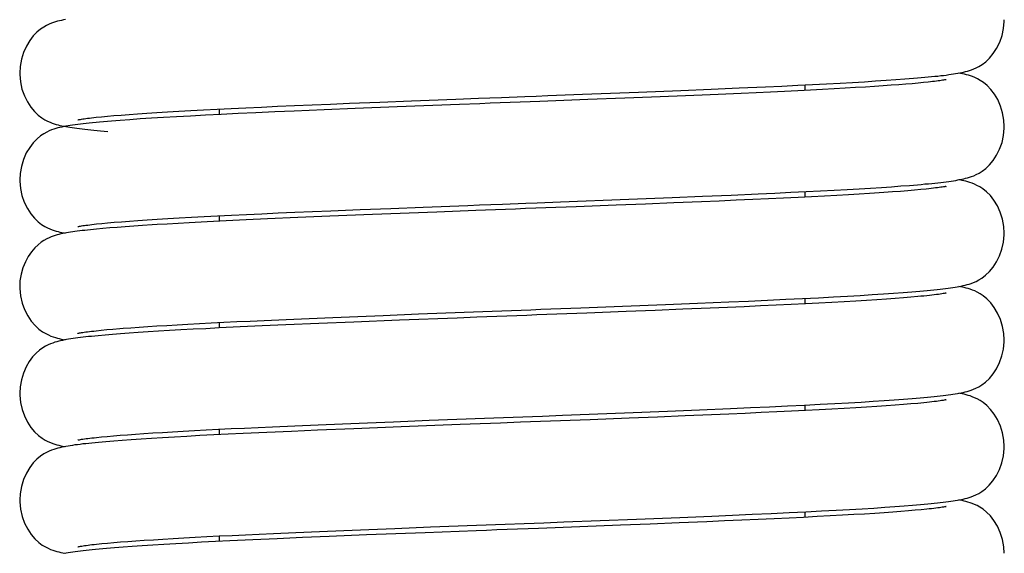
# Model space of a CAD drawing. Extents: x -559 to 3265, y -113 to 867.
# Tile 7 of 69: x 2754 to 2777, y 415 to 427. Entities that reach past the tile are written whole.
import ezdxf

# ---------------------------------------------------------------- set-up
doc = ezdxf.new("R2010")
doc.units = 0
doc.header["$LTSCALE"] = 2
doc.header["$MEASUREMENT"] = 0
doc.layers.get('0').update_dxf_attribs({"linetype": 'CONTINUOUS'})

msp = doc.modelspace()

# ---------------------------------------------------------------- linework, layer by layer
at = {"color": 7, "linetype": 'Continuous'}
for p, q in [((2773.538, 425.849), (2773.779, 425.865)), ((2773.779, 425.865), (2774.004, 425.88)), ((2774.004, 425.88), (2774.214, 425.896)), ((2774.214, 425.896), (2774.408, 425.911)), ((2768.07, 425.592), (2769.05, 425.631)), ((2769.05, 425.631), (2769.742, 425.66)), ((2769.742, 425.66), (2770.391, 425.688)), ((2770.391, 425.688), (2770.997, 425.715)), ((2770.997, 425.715), (2771.378, 425.733)), ((2771.378, 425.733), (2771.74, 425.75)), ((2771.742, 425.624), (2771.435, 425.609)), ((2771.74, 425.75), (2772.083, 425.767)), ((2772.036, 425.639), (2771.742, 425.624)), ((2771.904, 425.758), (2771.904, 425.632)), ((2772.316, 425.654), (2772.036, 425.639)), ((2772.083, 425.767), (2772.408, 425.784)), ((2772.583, 425.668), (2772.316, 425.654)), ((2772.408, 425.784), (2772.716, 425.801)), ((2772.836, 425.682), (2772.583, 425.668)), ((2772.716, 425.801), (2773.007, 425.817)), ((2773.075, 425.696), (2772.836, 425.682)), ((2773.007, 425.817), (2773.281, 425.833)), ((2773.3, 425.71), (2773.075, 425.696)), ((2773.281, 425.833), (2773.538, 425.849)), ((2773.512, 425.723), (2773.3, 425.71)), ((2773.711, 425.736), (2773.512, 425.723)), ((2773.897, 425.749), (2773.711, 425.736)), ((2774.07, 425.762), (2773.897, 425.749)), ((2774.23, 425.775), (2774.07, 425.762)), ((2774.379, 425.787), (2774.23, 425.775)), ((2774.515, 425.799), (2774.379, 425.787)), ((2774.64, 425.811), (2774.515, 425.799)), ((2774.752, 425.823), (2774.64, 425.811)), ((2762.836, 425.392), (2763.857, 425.431)), ((2766.778, 425.542), (2768.07, 425.592)), ((2767.753, 425.453), (2766.902, 425.42)), ((2768.368, 425.477), (2767.753, 425.453)), ((2768.963, 425.501), (2768.368, 425.477)), ((2769.536, 425.525), (2768.963, 425.501)), ((2769.906, 425.541), (2769.536, 425.525)), ((2770.441, 425.564), (2769.906, 425.541)), ((2770.784, 425.579), (2770.441, 425.564)), ((2771.116, 425.594), (2770.784, 425.579)), ((2771.435, 425.609), (2771.116, 425.594)), ((2757.751, 425.167), (2758.045, 425.183)), ((2758.045, 425.183), (2758.355, 425.199)), ((2758.355, 425.199), (2758.679, 425.215)), ((2758.404, 425.201), (2758.404, 425.076)), ((2758.679, 425.215), (2759.02, 425.231)), ((2759.02, 425.231), (2759.376, 425.248)), ((2759.376, 425.248), (2759.749, 425.265)), ((2759.749, 425.265), (2760.138, 425.282)), ((2760.827, 425.185), (2760.131, 425.155)), ((2760.138, 425.282), (2760.545, 425.299)), ((2760.545, 425.299), (2760.968, 425.317)), ((2761.542, 425.214), (2760.827, 425.185)), ((2760.968, 425.317), (2761.409, 425.335)), ((2761.409, 425.335), (2762.104, 425.363)), ((2762.506, 425.252), (2761.542, 425.214)), ((2762.104, 425.363), (2762.836, 425.392)), ((2763.941, 425.307), (2762.506, 425.252)), ((2755.568, 425.012), (2755.689, 425.024)), ((2755.689, 425.024), (2755.825, 425.037)), ((2755.825, 425.037), (2755.976, 425.051)), ((2755.976, 425.051), (2756.143, 425.064)), ((2756.344, 424.956), (2756.123, 424.94)), ((2756.143, 425.064), (2756.325, 425.078)), ((2756.325, 425.078), (2756.522, 425.092)), ((2756.583, 424.973), (2756.344, 424.956)), ((2756.522, 425.092), (2756.736, 425.107)), ((2756.841, 424.989), (2756.583, 424.973)), ((2756.736, 425.107), (2756.966, 425.122)), ((2757.12, 425.006), (2756.841, 424.989)), ((2756.966, 425.122), (2757.212, 425.137)), ((2757.419, 425.024), (2757.12, 425.006)), ((2757.212, 425.137), (2757.473, 425.152)), ((2757.74, 425.041), (2757.419, 425.024)), ((2757.473, 425.152), (2757.751, 425.167)), ((2758.084, 425.059), (2757.74, 425.041)), ((2758.451, 425.078), (2758.084, 425.059)), ((2758.84, 425.097), (2758.451, 425.078)), ((2759.252, 425.116), (2758.84, 425.097)), ((2759.683, 425.136), (2759.252, 425.116)), ((2760.131, 425.155), (2759.683, 425.136)), ((2772.878, 423.348), (2773.158, 423.364)), ((2773.158, 423.364), (2773.422, 423.38)), ((2773.422, 423.38), (2773.669, 423.396)), ((2773.669, 423.396), (2773.901, 423.411)), ((2773.901, 423.411), (2774.116, 423.427)), ((2774.116, 423.427), (2774.317, 423.442)), ((2774.317, 423.442), (2774.502, 423.457)), ((2774.706, 423.356), (2774.578, 423.344)), ((2767.847, 423.122), (2768.843, 423.161)), ((2768.843, 423.161), (2769.548, 423.19)), ((2769.548, 423.19), (2770.21, 423.218)), ((2770.21, 423.218), (2770.828, 423.246)), ((2771.069, 423.13), (2770.705, 423.114)), ((2770.828, 423.246), (2771.215, 423.263)), ((2771.417, 423.147), (2771.069, 423.13)), ((2771.215, 423.263), (2771.584, 423.281)), ((2771.748, 423.163), (2771.417, 423.147)), ((2771.584, 423.281), (2771.934, 423.298)), ((2772.062, 423.179), (2771.748, 423.163)), ((2771.904, 423.296), (2771.904, 423.171)), ((2771.934, 423.298), (2772.266, 423.315)), ((2772.361, 423.194), (2772.062, 423.179)), ((2772.266, 423.315), (2772.581, 423.331)), ((2772.643, 423.209), (2772.361, 423.194)), ((2772.581, 423.331), (2772.878, 423.348)), ((2772.909, 423.224), (2772.643, 423.209)), ((2773.161, 423.239), (2772.909, 423.224)), ((2773.397, 423.254), (2773.161, 423.239)), ((2773.923, 423.289), (2773.723, 423.275)), ((2774.108, 423.303), (2773.923, 423.289)), ((2774.279, 423.317), (2774.108, 423.303)), ((2774.436, 423.33), (2774.279, 423.317)), ((2774.578, 423.344), (2774.436, 423.33)), ((2761.65, 422.883), (2762.358, 422.911)), ((2762.358, 422.911), (2763.103, 422.94)), ((2766.274, 423.061), (2767.847, 423.122)), ((2767.553, 422.983), (2766.632, 422.948)), ((2768.229, 423.01), (2767.553, 422.983)), ((2768.888, 423.036), (2768.229, 423.01)), ((2769.523, 423.063), (2768.888, 423.036)), ((2769.931, 423.08), (2769.523, 423.063)), ((2770.325, 423.097), (2769.931, 423.08)), ((2770.705, 423.114), (2770.325, 423.097)), ((2756.975, 422.66), (2757.221, 422.675)), ((2757.221, 422.675), (2757.483, 422.691)), ((2757.483, 422.691), (2757.762, 422.706)), ((2757.762, 422.706), (2758.056, 422.722)), ((2758.056, 422.722), (2758.366, 422.738)), ((2758.366, 422.738), (2758.691, 422.754)), ((2758.404, 422.74), (2758.404, 422.614)), ((2758.691, 422.754), (2759.032, 422.77)), ((2759.032, 422.77), (2759.388, 422.787)), ((2759.388, 422.787), (2759.761, 422.804)), ((2760.213, 422.697), (2759.518, 422.666)), ((2759.761, 422.804), (2760.151, 422.821)), ((2760.151, 422.821), (2760.558, 422.838)), ((2760.953, 422.728), (2760.213, 422.697)), ((2760.558, 422.838), (2760.981, 422.856)), ((2761.938, 422.768), (2760.953, 422.728)), ((2760.981, 422.856), (2761.65, 422.883)), ((2763.422, 422.826), (2761.938, 422.768)), ((2755.721, 422.445), (2755.571, 422.432)), ((2755.574, 422.551), (2755.695, 422.563)), ((2755.695, 422.563), (2755.831, 422.576)), ((2755.881, 422.459), (2755.721, 422.445)), ((2755.831, 422.576), (2755.983, 422.589)), ((2756.053, 422.473), (2755.881, 422.459)), ((2755.983, 422.589), (2756.149, 422.603)), ((2756.236, 422.487), (2756.053, 422.473)), ((2756.149, 422.603), (2756.332, 422.617)), ((2756.432, 422.501), (2756.236, 422.487)), ((2756.332, 422.617), (2756.53, 422.631)), ((2756.639, 422.514), (2756.432, 422.501)), ((2756.53, 422.631), (2756.744, 422.646)), ((2756.744, 422.646), (2756.975, 422.66)), ((2757.207, 422.55), (2756.971, 422.536)), ((2757.455, 422.564), (2757.207, 422.55)), ((2757.714, 422.578), (2757.455, 422.564)), ((2758.125, 422.6), (2757.714, 422.578)), ((2758.563, 422.622), (2758.125, 422.6)), ((2759.027, 422.644), (2758.563, 422.622)), ((2759.518, 422.666), (2759.027, 422.644)), ((2755.571, 422.432), (2755.433, 422.418)), ((2772.222, 420.851), (2772.565, 420.869)), ((2772.565, 420.869), (2772.885, 420.886)), ((2772.885, 420.886), (2773.184, 420.904)), ((2773.184, 420.904), (2773.46, 420.921)), ((2773.46, 420.921), (2773.716, 420.937)), ((2773.716, 420.937), (2773.953, 420.953)), ((2773.953, 420.953), (2774.171, 420.969)), ((2774.171, 420.969), (2774.372, 420.985)), ((2774.351, 420.861), (2774.178, 420.847)), ((2774.509, 420.875), (2774.351, 420.861)), ((2774.372, 420.985), (2774.467, 420.993)), ((2766.743, 420.617), (2767.705, 420.654)), ((2767.705, 420.654), (2768.694, 420.693)), ((2768.694, 420.693), (2769.432, 420.724)), ((2769.432, 420.724), (2770.15, 420.754)), ((2770.508, 420.643), (2770.12, 420.626)), ((2770.15, 420.754), (2770.608, 420.774)), ((2770.882, 420.66), (2770.508, 420.643)), ((2770.608, 420.774), (2771.048, 420.794)), ((2771.242, 420.677), (2770.882, 420.66)), ((2771.048, 420.794), (2771.464, 420.813)), ((2771.587, 420.693), (2771.242, 420.677)), ((2771.464, 420.813), (2771.855, 420.832)), ((2771.917, 420.709), (2771.587, 420.693)), ((2771.855, 420.832), (2772.222, 420.851)), ((2771.904, 420.835), (2771.904, 420.709)), ((2772.231, 420.726), (2771.917, 420.709)), ((2772.529, 420.741), (2772.231, 420.726)), ((2772.812, 420.757), (2772.529, 420.741)), ((2773.079, 420.773), (2772.812, 420.757)), ((2773.33, 420.788), (2773.079, 420.773)), ((2773.566, 420.803), (2773.33, 420.788)), ((2773.785, 420.818), (2773.566, 420.803)), ((2773.989, 420.833), (2773.785, 420.818)), ((2774.178, 420.847), (2773.989, 420.833)), ((2761.026, 420.396), (2761.597, 420.419)), ((2761.597, 420.419), (2762.187, 420.443)), ((2762.187, 420.443), (2763, 420.475)), ((2763, 420.475), (2764.051, 420.515)), ((2767.788, 420.531), (2766.881, 420.496)), ((2768.451, 420.557), (2767.788, 420.531)), ((2769.096, 420.583), (2768.451, 420.557)), ((2769.719, 420.609), (2769.096, 420.583)), ((2770.12, 420.626), (2769.719, 420.609)), ((2756.555, 420.171), (2756.755, 420.185)), ((2756.755, 420.185), (2756.968, 420.198)), ((2756.968, 420.198), (2757.194, 420.212)), ((2757.194, 420.212), (2757.432, 420.226)), ((2757.432, 420.226), (2757.683, 420.24)), ((2757.683, 420.24), (2757.946, 420.254)), ((2757.946, 420.254), (2758.222, 420.269)), ((2758.222, 420.269), (2758.509, 420.283)), ((2758.885, 420.175), (2758.401, 420.152)), ((2758.404, 420.278), (2758.404, 420.152)), ((2758.509, 420.283), (2758.809, 420.298)), ((2758.809, 420.298), (2759.12, 420.312)), ((2759.398, 420.199), (2758.885, 420.175)), ((2759.12, 420.312), (2759.442, 420.327)), ((2759.939, 420.223), (2759.398, 420.199)), ((2759.442, 420.327), (2759.947, 420.35)), ((2760.7, 420.256), (2759.939, 420.223)), ((2759.947, 420.35), (2760.475, 420.373)), ((2760.475, 420.373), (2761.026, 420.396)), ((2761.504, 420.289), (2760.7, 420.256)), ((2762.56, 420.331), (2761.504, 420.289)), ((2763.891, 420.382), (2762.56, 420.331)), ((2755.566, 420.088), (2755.683, 420.1)), ((2755.771, 419.988), (2755.611, 419.974)), ((2755.683, 420.1), (2755.813, 420.113)), ((2755.943, 420.002), (2755.771, 419.988)), ((2755.813, 420.113), (2755.955, 420.125)), ((2756.128, 420.017), (2755.943, 420.002)), ((2756.327, 420.031), (2756.128, 420.017)), ((2756.193, 420.145), (2756.367, 420.158)), ((2756.539, 420.046), (2756.327, 420.031)), ((2756.367, 420.158), (2756.555, 420.171)), ((2756.764, 420.061), (2756.539, 420.046)), ((2757.003, 420.076), (2756.764, 420.061)), ((2757.256, 420.091), (2757.003, 420.076)), ((2757.522, 420.106), (2757.256, 420.091)), ((2757.802, 420.121), (2757.522, 420.106)), ((2758.095, 420.136), (2757.802, 420.121)), ((2758.401, 420.152), (2758.095, 420.136)), ((2771.506, 418.353), (2771.894, 418.372)), ((2771.894, 418.372), (2772.257, 418.391)), ((2771.904, 418.373), (2771.904, 418.247)), ((2772.257, 418.391), (2772.596, 418.409)), ((2772.596, 418.409), (2772.912, 418.426)), ((2772.912, 418.426), (2773.206, 418.443)), ((2773.206, 418.443), (2773.479, 418.46)), ((2773.479, 418.46), (2773.732, 418.476)), ((2773.732, 418.476), (2773.967, 418.492)), ((2773.987, 418.371), (2773.783, 418.356)), ((2773.967, 418.492), (2774.183, 418.508)), ((2774.176, 418.385), (2773.987, 418.371)), ((2774.349, 418.399), (2774.176, 418.385)), ((2774.183, 418.508), (2774.382, 418.524)), ((2774.507, 418.413), (2774.349, 418.399)), ((2774.382, 418.524), (2774.475, 418.532)), ((2766.315, 418.139), (2767.746, 418.194)), ((2767.746, 418.194), (2768.737, 418.233)), ((2768.737, 418.233), (2769.477, 418.264)), ((2769.756, 418.149), (2769.144, 418.123)), ((2769.477, 418.264), (2770.195, 418.294)), ((2770.15, 418.166), (2769.756, 418.149)), ((2770.532, 418.182), (2770.15, 418.166)), ((2770.195, 418.294), (2770.654, 418.314)), ((2770.901, 418.199), (2770.532, 418.182)), ((2770.654, 418.314), (2771.092, 418.334)), ((2771.256, 418.216), (2770.901, 418.199)), ((2771.092, 418.334), (2771.506, 418.353)), ((2771.597, 418.232), (2771.256, 418.216)), ((2771.923, 418.248), (2771.597, 418.232)), ((2772.235, 418.264), (2771.923, 418.248)), ((2772.531, 418.28), (2772.235, 418.264)), ((2772.812, 418.295), (2772.531, 418.28)), ((2773.078, 418.311), (2772.812, 418.295)), ((2773.329, 418.326), (2773.078, 418.311)), ((2773.564, 418.341), (2773.329, 418.326)), ((2773.783, 418.356), (2773.564, 418.341)), ((2760.148, 417.897), (2760.686, 417.92)), ((2760.686, 417.92), (2761.245, 417.943)), ((2761.245, 417.943), (2761.825, 417.967)), ((2761.825, 417.967), (2762.422, 417.99)), ((2762.422, 417.99), (2763.244, 418.022)), ((2763.962, 417.923), (2762.6, 417.871)), ((2767.855, 418.072), (2766.959, 418.037)), ((2768.509, 418.098), (2767.855, 418.072)), ((2769.144, 418.123), (2768.509, 418.098)), ((2756.12, 417.677), (2756.289, 417.69)), ((2756.289, 417.69), (2756.471, 417.703)), ((2756.471, 417.703), (2756.666, 417.717)), ((2756.666, 417.717), (2756.873, 417.73)), ((2756.873, 417.73), (2757.094, 417.744)), ((2757.094, 417.744), (2757.327, 417.758)), ((2757.327, 417.758), (2757.573, 417.772)), ((2757.573, 417.772), (2757.831, 417.786)), ((2757.831, 417.786), (2758.102, 417.801)), ((2758.277, 417.684), (2757.96, 417.668)), ((2758.102, 417.801), (2758.384, 417.815)), ((2758.608, 417.7), (2758.277, 417.684)), ((2758.384, 417.815), (2758.679, 417.83)), ((2758.404, 417.816), (2758.404, 417.69)), ((2758.954, 417.717), (2758.608, 417.7)), ((2758.679, 417.83), (2758.986, 417.844)), ((2759.498, 417.742), (2758.954, 417.717)), ((2758.986, 417.844), (2759.304, 417.859)), ((2759.304, 417.859), (2759.633, 417.874)), ((2760.072, 417.767), (2759.498, 417.742)), ((2759.633, 417.874), (2760.148, 417.897)), ((2760.671, 417.793), (2760.072, 417.767)), ((2761.507, 417.827), (2760.671, 417.793)), ((2762.6, 417.871), (2761.507, 417.827)), ((2755.572, 417.627), (2755.69, 417.639)), ((2755.69, 417.639), (2755.82, 417.652)), ((2755.971, 417.543), (2755.79, 417.528)), ((2755.82, 417.652), (2755.964, 417.664)), ((2755.964, 417.664), (2756.12, 417.677)), ((2756.167, 417.558), (2755.971, 417.543)), ((2756.377, 417.573), (2756.167, 417.558)), ((2756.602, 417.589), (2756.377, 417.573)), ((2756.843, 417.604), (2756.602, 417.589)), ((2757.099, 417.62), (2756.843, 417.604)), ((2757.371, 417.636), (2757.099, 417.62)), ((2757.658, 417.651), (2757.371, 417.636)), ((2757.96, 417.668), (2757.658, 417.651)), ((2770.693, 415.854), (2771.131, 415.874)), ((2771.131, 415.874), (2771.543, 415.893)), ((2771.543, 415.893), (2771.929, 415.912)), ((2771.904, 415.911), (2771.904, 415.785)), ((2771.929, 415.912), (2772.289, 415.931)), ((2772.289, 415.931), (2772.624, 415.948)), ((2772.624, 415.948), (2772.936, 415.966)), ((2772.936, 415.966), (2773.226, 415.983)), ((2773.226, 415.983), (2773.496, 415.999)), ((2773.517, 415.876), (2773.284, 415.861)), ((2773.496, 415.999), (2773.747, 416.016)), ((2773.734, 415.891), (2773.517, 415.876)), ((2773.936, 415.905), (2773.734, 415.891)), ((2773.747, 416.016), (2773.978, 416.031)), ((2774.122, 415.919), (2773.936, 415.905)), ((2773.978, 416.031), (2774.192, 416.047)), ((2774.293, 415.933), (2774.122, 415.919)), ((2774.192, 416.047), (2774.39, 416.063)), ((2774.449, 415.946), (2774.293, 415.933)), ((2774.59, 415.959), (2774.449, 415.946)), ((2774.717, 415.972), (2774.59, 415.959)), ((2766.349, 415.679), (2768.028, 415.743)), ((2768.028, 415.743), (2769.022, 415.783)), ((2769.005, 415.656), (2768.341, 415.629)), ((2769.643, 415.682), (2769.005, 415.656)), ((2769.022, 415.783), (2769.758, 415.814)), ((2770.053, 415.7), (2769.643, 415.682)), ((2769.758, 415.814), (2770.235, 415.834)), ((2770.449, 415.717), (2770.053, 415.7)), ((2770.235, 415.834), (2770.693, 415.854)), ((2770.83, 415.734), (2770.449, 415.717)), ((2771.195, 415.751), (2770.83, 415.734)), ((2771.544, 415.768), (2771.195, 415.751)), ((2771.875, 415.784), (2771.544, 415.768)), ((2772.19, 415.8), (2771.875, 415.784)), ((2772.488, 415.816), (2772.19, 415.8)), ((2772.77, 415.831), (2772.488, 415.816)), ((2773.035, 415.846), (2772.77, 415.831)), ((2773.284, 415.861), (2773.035, 415.846)), ((2759.326, 415.399), (2759.657, 415.414)), ((2759.657, 415.414), (2760.173, 415.436)), ((2760.173, 415.436), (2760.713, 415.459)), ((2760.713, 415.459), (2761.274, 415.482)), ((2761.274, 415.482), (2761.854, 415.506)), ((2763.153, 415.43), (2761.798, 415.377)), ((2761.854, 415.506), (2762.453, 415.53)), ((2762.453, 415.53), (2763.277, 415.562)), ((2767.656, 415.602), (2766.719, 415.566)), ((2768.341, 415.629), (2767.656, 415.602)), ((2755.696, 415.178), (2755.827, 415.19)), ((2755.827, 415.19), (2755.971, 415.203)), ((2755.971, 415.203), (2756.129, 415.216)), ((2756.129, 415.216), (2756.298, 415.229)), ((2756.298, 415.229), (2756.481, 415.242)), ((2756.481, 415.242), (2756.677, 415.256)), ((2756.677, 415.256), (2756.886, 415.269)), ((2756.886, 415.269), (2757.107, 415.283)), ((2757.107, 415.283), (2757.341, 415.297)), ((2757.341, 415.297), (2757.588, 415.311)), ((2757.693, 415.192), (2757.403, 415.176)), ((2757.588, 415.311), (2757.848, 415.325)), ((2757.997, 415.208), (2757.693, 415.192)), ((2757.848, 415.325), (2758.119, 415.34)), ((2758.317, 415.224), (2757.997, 415.208)), ((2758.119, 415.34), (2758.403, 415.354)), ((2758.651, 415.241), (2758.317, 415.224)), ((2758.403, 415.354), (2758.699, 415.369)), ((2758.404, 415.354), (2758.404, 415.228)), ((2759.179, 415.266), (2758.651, 415.241)), ((2758.699, 415.369), (2759.007, 415.384)), ((2759.007, 415.384), (2759.326, 415.399)), ((2759.737, 415.291), (2759.179, 415.266)), ((2760.325, 415.316), (2759.737, 415.291)), ((2760.94, 415.342), (2760.325, 415.316)), ((2761.798, 415.377), (2760.94, 415.342)), ((2755.577, 415.166), (2755.696, 415.178)), ((2755.988, 415.082), (2755.804, 415.067)), ((2756.186, 415.098), (2755.988, 415.082)), ((2756.399, 415.113), (2756.186, 415.098)), ((2756.628, 415.128), (2756.399, 415.113)), ((2756.871, 415.144), (2756.628, 415.128)), ((2757.129, 415.16), (2756.871, 415.144)), ((2757.403, 415.176), (2757.129, 415.16))]:
    msp.add_line(p, q, dxfattribs=at)
for points in [[(2754.863, 427.266), (2754.815, 427.256), (2754.769, 427.247), (2754.723, 427.236), (2754.679, 427.225), (2754.633, 427.212), (2754.585, 427.197), (2754.536, 427.18), (2754.482, 427.157), (2754.422, 427.129), (2754.357, 427.092), (2754.284, 427.043), (2754.202, 426.975), (2754.117, 426.887), (2754.035, 426.781), (2753.959, 426.654), (2753.893, 426.508), (2753.844, 426.351), (2753.813, 426.184), (2753.804, 426.032)], [(2774.408, 425.911), (2774.499, 425.919), (2774.586, 425.926), (2774.67, 425.934), (2774.751, 425.942), (2774.828, 425.949), (2774.901, 425.957), (2774.972, 425.964), (2775.039, 425.972), (2775.103, 425.979), (2775.164, 425.987), (2775.223, 425.995), (2775.278, 426.003), (2775.331, 426.011), (2775.382, 426.019), (2775.43, 426.027), (2775.476, 426.036), (2775.522, 426.045), (2775.565, 426.055), (2775.608, 426.065), (2775.653, 426.077), (2775.699, 426.09), (2775.746, 426.106), (2775.799, 426.126), (2775.857, 426.152), (2775.92, 426.184), (2775.992, 426.229), (2776.075, 426.293), (2776.163, 426.377), (2776.248, 426.48), (2776.327, 426.601), (2776.397, 426.743), (2776.451, 426.896), (2776.487, 427.057), (2776.503, 427.224), (2776.504, 427.263)], [(2753.804, 426.032), (2753.805, 425.995), (2753.821, 425.826), (2753.857, 425.663), (2753.912, 425.509), (2753.983, 425.368), (2754.062, 425.247), (2754.146, 425.146), (2754.232, 425.063), (2754.313, 425), (2754.384, 424.956), (2754.446, 424.924), (2754.503, 424.898), (2754.555, 424.878), (2754.601, 424.862), (2754.646, 424.848), (2754.69, 424.836), (2754.733, 424.826), (2754.776, 424.816), (2754.821, 424.807)], [(2775.164, 425.882), (2775.162, 425.881), (2775.154, 425.879), (2775.141, 425.876), (2775.123, 425.873), (2775.102, 425.869), (2775.077, 425.865), (2775.048, 425.86), (2775.015, 425.855), (2774.979, 425.85), (2774.94, 425.845), (2774.898, 425.84), (2774.852, 425.834), (2774.804, 425.829), (2774.752, 425.823)], [(2776.504, 424.802), (2776.496, 424.946), (2776.466, 425.113), (2776.417, 425.272), (2776.351, 425.419), (2776.275, 425.547), (2776.192, 425.655), (2776.105, 425.745), (2776.023, 425.813), (2775.949, 425.863), (2775.885, 425.899), (2775.825, 425.927), (2775.771, 425.949), (2775.722, 425.967), (2775.675, 425.981), (2775.629, 425.994), (2775.585, 426.005), (2775.541, 426.016), (2775.495, 426.025), (2775.457, 426.032)], [(2763.857, 425.431), (2764.381, 425.451), (2764.646, 425.461), (2764.912, 425.471), (2765.446, 425.491)], [(2766.902, 425.42), (2765.795, 425.378), (2765.569, 425.369), (2765.34, 425.361)], [(2765.446, 425.491), (2765.714, 425.501), (2765.981, 425.512), (2766.778, 425.542)], [(2765.34, 425.361), (2764.879, 425.343), (2764.647, 425.334), (2764.413, 425.325), (2763.941, 425.307)], [(2755.143, 424.952), (2755.144, 424.952), (2755.151, 424.954), (2755.164, 424.957), (2755.181, 424.96), (2755.203, 424.964), (2755.228, 424.968), (2755.258, 424.973), (2755.291, 424.978), (2755.328, 424.983), (2755.369, 424.989), (2755.413, 424.994), (2755.461, 425), (2755.513, 425.006), (2755.568, 425.012)], [(2755.825, 424.916), (2755.734, 424.908), (2755.647, 424.901), (2755.564, 424.893), (2755.485, 424.885), (2755.409, 424.877), (2755.337, 424.87), (2755.269, 424.862), (2755.203, 424.854), (2755.141, 424.846), (2755.082, 424.838), (2755.025, 424.83), (2754.971, 424.822), (2754.919, 424.814), (2754.87, 424.805), (2754.822, 424.796), (2754.775, 424.786), (2754.729, 424.776), (2754.685, 424.765), (2754.638, 424.752), (2754.591, 424.737), (2754.541, 424.72), (2754.486, 424.698), (2754.426, 424.669), (2754.361, 424.633), (2754.287, 424.584), (2754.204, 424.515), (2754.117, 424.426), (2754.034, 424.317), (2753.957, 424.188), (2753.891, 424.04), (2753.842, 423.88), (2753.812, 423.712), (2753.804, 423.571)], [(2754.821, 424.807), (2754.866, 424.798), (2754.913, 424.79), (2754.962, 424.782), (2755.014, 424.774), (2755.067, 424.767), (2755.123, 424.759), (2755.182, 424.751), (2755.243, 424.744), (2755.307, 424.737), (2755.373, 424.729), (2755.442, 424.722), (2755.514, 424.715), (2755.59, 424.708), (2755.668, 424.7), (2755.835, 424.686)], [(2756.123, 424.94), (2756.02, 424.932), (2755.92, 424.924), (2755.825, 424.916)], [(2774.502, 423.457), (2774.59, 423.465), (2774.673, 423.473), (2774.753, 423.48), (2774.83, 423.488), (2774.904, 423.495), (2774.974, 423.503), (2775.041, 423.51), (2775.105, 423.518), (2775.166, 423.526), (2775.224, 423.533), (2775.28, 423.541), (2775.333, 423.549), (2775.383, 423.557), (2775.432, 423.566), (2775.478, 423.574), (2775.524, 423.584), (2775.568, 423.593), (2775.611, 423.604), (2775.655, 423.616), (2775.701, 423.629), (2775.748, 423.645), (2775.801, 423.665), (2775.858, 423.691), (2775.921, 423.724), (2775.993, 423.768), (2776.075, 423.832), (2776.163, 423.915), (2776.247, 424.017), (2776.326, 424.139), (2776.396, 424.28), (2776.451, 424.433), (2776.487, 424.594), (2776.503, 424.762), (2776.504, 424.801)], [(2753.804, 423.571), (2753.805, 423.535), (2753.821, 423.366), (2753.857, 423.204), (2753.911, 423.051), (2753.981, 422.909), (2754.06, 422.788), (2754.143, 422.687), (2754.229, 422.604), (2754.31, 422.541), (2754.381, 422.496), (2754.443, 422.463), (2754.5, 422.437), (2754.553, 422.417), (2754.6, 422.401), (2754.645, 422.387), (2754.69, 422.375), (2754.733, 422.364), (2754.777, 422.354), (2754.821, 422.345), (2754.85, 422.34)], [(2775.158, 423.418), (2775.161, 423.419), (2775.166, 423.42), (2775.163, 423.42), (2775.155, 423.418), (2775.141, 423.415), (2775.122, 423.411), (2775.099, 423.407), (2775.071, 423.402), (2775.039, 423.397), (2775.003, 423.392), (2774.963, 423.386), (2774.919, 423.381), (2774.871, 423.375), (2774.82, 423.369), (2774.765, 423.363), (2774.706, 423.356)], [(2776.503, 422.34), (2776.494, 422.491), (2776.463, 422.66), (2776.412, 422.82), (2776.344, 422.969), (2776.266, 423.097), (2776.182, 423.204), (2776.095, 423.292), (2776.012, 423.359), (2775.939, 423.407), (2775.874, 423.442), (2775.815, 423.47), (2775.761, 423.491), (2775.712, 423.508), (2775.665, 423.523), (2775.619, 423.535), (2775.574, 423.546), (2775.529, 423.556), (2775.483, 423.566), (2775.457, 423.571)], [(2773.723, 423.275), (2773.509, 423.261), (2773.397, 423.254)], [(2763.103, 422.94), (2764.137, 422.98), (2764.401, 422.99), (2764.667, 423), (2764.934, 423.01)], [(2766.632, 422.948), (2765.934, 422.921), (2765.701, 422.912), (2765.469, 422.904), (2765.237, 422.895), (2765.005, 422.886), (2764.775, 422.877), (2764.545, 422.869), (2764.317, 422.86), (2763.422, 422.826)], [(2764.934, 423.01), (2765.47, 423.03), (2765.738, 423.041), (2766.274, 423.061)], [(2755.142, 422.49), (2755.144, 422.49), (2755.151, 422.492), (2755.165, 422.495), (2755.182, 422.499), (2755.204, 422.502), (2755.231, 422.507), (2755.261, 422.512), (2755.295, 422.517), (2755.332, 422.522), (2755.373, 422.527), (2755.418, 422.533), (2755.466, 422.539), (2755.518, 422.545), (2755.574, 422.551)], [(2756.971, 422.536), (2756.857, 422.528), (2756.639, 422.514)], [(2755.433, 422.418), (2755.368, 422.411), (2755.305, 422.404), (2755.245, 422.397), (2755.188, 422.39), (2755.132, 422.383), (2755.079, 422.376), (2755.028, 422.369), (2754.979, 422.362), (2754.931, 422.354), (2754.885, 422.346), (2754.839, 422.338), (2754.795, 422.329), (2754.752, 422.32), (2754.709, 422.309), (2754.667, 422.298), (2754.624, 422.286), (2754.579, 422.272), (2754.531, 422.254), (2754.481, 422.234), (2754.426, 422.207), (2754.364, 422.173), (2754.298, 422.13), (2754.227, 422.073), (2754.151, 422), (2754.073, 421.909), (2754.001, 421.803), (2753.935, 421.68), (2753.878, 421.542), (2753.836, 421.394), (2753.811, 421.237), (2753.805, 421.109)], [(2774.467, 420.993), (2774.557, 421), (2774.643, 421.008), (2774.726, 421.016), (2774.805, 421.023), (2774.881, 421.031), (2774.953, 421.039), (2775.022, 421.046), (2775.087, 421.054), (2775.15, 421.062), (2775.209, 421.069), (2775.265, 421.077), (2775.319, 421.085), (2775.37, 421.093), (2775.419, 421.102), (2775.465, 421.11), (2775.511, 421.119), (2775.556, 421.129), (2775.599, 421.139), (2775.644, 421.151), (2775.691, 421.165), (2775.739, 421.18), (2775.793, 421.201), (2775.852, 421.226), (2775.916, 421.259), (2775.989, 421.304), (2776.073, 421.368), (2776.162, 421.453), (2776.247, 421.556), (2776.326, 421.678), (2776.396, 421.819), (2776.45, 421.971), (2776.486, 422.131), (2776.503, 422.298), (2776.503, 422.34)], [(2753.805, 421.109), (2753.806, 421.059), (2753.823, 420.89), (2753.861, 420.728), (2753.918, 420.575), (2753.99, 420.433), (2754.071, 420.312), (2754.157, 420.211), (2754.246, 420.128), (2754.33, 420.066), (2754.403, 420.022), (2754.466, 419.991), (2754.524, 419.966), (2754.578, 419.946), (2754.626, 419.931), (2754.672, 419.918), (2754.717, 419.906), (2754.761, 419.896), (2754.806, 419.886), (2754.85, 419.878)], [(2776.503, 419.878), (2776.495, 420.022), (2776.465, 420.189), (2776.416, 420.349), (2776.35, 420.497), (2776.273, 420.625), (2776.19, 420.733), (2776.103, 420.823), (2776.02, 420.891), (2775.947, 420.94), (2775.882, 420.976), (2775.823, 421.005), (2775.768, 421.027), (2775.719, 421.044), (2775.672, 421.059), (2775.626, 421.072), (2775.582, 421.083), (2775.537, 421.093), (2775.491, 421.102), (2775.458, 421.109)], [(2775.158, 420.956), (2775.161, 420.957), (2775.166, 420.958), (2775.163, 420.958), (2775.154, 420.956), (2775.139, 420.952), (2775.117, 420.948), (2775.091, 420.944), (2775.06, 420.939), (2775.023, 420.933), (2774.983, 420.927), (2774.938, 420.921), (2774.888, 420.915), (2774.835, 420.909), (2774.778, 420.902), (2774.716, 420.896), (2774.651, 420.889), (2774.582, 420.882), (2774.509, 420.875)], [(2766.881, 420.496), (2765.96, 420.46), (2765.729, 420.452), (2765.498, 420.443), (2765.266, 420.434), (2765.035, 420.425), (2764.805, 420.417), (2764.575, 420.408), (2764.346, 420.399), (2763.891, 420.382)], [(2764.051, 420.515), (2764.482, 420.531), (2764.7, 420.539), (2764.919, 420.548), (2765.363, 420.565)], [(2765.363, 420.565), (2765.588, 420.573), (2765.815, 420.582), (2766.743, 420.617)], [(2755.611, 419.974), (2755.536, 419.966), (2755.463, 419.959), (2755.394, 419.952), (2755.328, 419.945), (2755.264, 419.938), (2755.203, 419.93), (2755.145, 419.923), (2755.089, 419.916), (2755.035, 419.908), (2754.983, 419.9), (2754.933, 419.892), (2754.884, 419.884), (2754.838, 419.876), (2754.792, 419.866), (2754.747, 419.857), (2754.703, 419.846), (2754.659, 419.835), (2754.613, 419.821), (2754.566, 419.805), (2754.517, 419.787), (2754.462, 419.763), (2754.401, 419.733), (2754.336, 419.694), (2754.264, 419.642), (2754.184, 419.572), (2754.102, 419.484), (2754.024, 419.378), (2753.952, 419.254), (2753.89, 419.113), (2753.843, 418.959), (2753.813, 418.797), (2753.805, 418.647)], [(2755.143, 420.028), (2755.144, 420.029), (2755.152, 420.031), (2755.165, 420.033), (2755.182, 420.037), (2755.204, 420.041), (2755.23, 420.045), (2755.26, 420.05), (2755.293, 420.055), (2755.33, 420.06), (2755.371, 420.065), (2755.415, 420.071), (2755.462, 420.077), (2755.512, 420.082), (2755.566, 420.088)], [(2755.955, 420.125), (2756.111, 420.138), (2756.193, 420.145)], [(2774.475, 418.532), (2774.565, 418.539), (2774.65, 418.547), (2774.732, 418.555), (2774.811, 418.562), (2774.886, 418.57), (2774.957, 418.577), (2775.026, 418.585), (2775.091, 418.593), (2775.153, 418.6), (2775.212, 418.608), (2775.268, 418.616), (2775.321, 418.624), (2775.372, 418.632), (2775.421, 418.64), (2775.467, 418.649), (2775.513, 418.658), (2775.557, 418.667), (2775.6, 418.678), (2775.645, 418.689), (2775.691, 418.703), (2775.739, 418.719), (2775.792, 418.739), (2775.851, 418.764), (2775.914, 418.796), (2775.987, 418.841), (2776.07, 418.904), (2776.159, 418.988), (2776.244, 419.091), (2776.324, 419.212), (2776.394, 419.353), (2776.449, 419.506), (2776.486, 419.667), (2776.503, 419.834), (2776.503, 419.878)], [(2753.805, 418.647), (2753.805, 418.604), (2753.822, 418.436), (2753.859, 418.275), (2753.914, 418.122), (2753.984, 417.981), (2754.064, 417.86), (2754.149, 417.758), (2754.237, 417.674), (2754.321, 417.611), (2754.393, 417.566), (2754.456, 417.534), (2754.514, 417.508), (2754.567, 417.488), (2754.615, 417.473), (2754.661, 417.459), (2754.706, 417.447), (2754.749, 417.437), (2754.793, 417.427), (2754.838, 417.418), (2754.85, 417.416)], [(2776.503, 417.416), (2776.495, 417.563), (2776.465, 417.731), (2776.415, 417.89), (2776.348, 418.039), (2776.271, 418.167), (2776.187, 418.275), (2776.1, 418.364), (2776.017, 418.432), (2775.944, 418.48), (2775.88, 418.516), (2775.82, 418.544), (2775.765, 418.566), (2775.717, 418.583), (2775.67, 418.598), (2775.624, 418.61), (2775.579, 418.622), (2775.534, 418.632), (2775.488, 418.641), (2775.458, 418.647)], [(2775.157, 418.494), (2775.161, 418.495), (2775.166, 418.497), (2775.163, 418.496), (2775.154, 418.494), (2775.139, 418.491), (2775.117, 418.487), (2775.091, 418.482), (2775.059, 418.477), (2775.023, 418.471), (2774.982, 418.465), (2774.937, 418.459), (2774.888, 418.453), (2774.834, 418.447), (2774.777, 418.44), (2774.715, 418.434), (2774.65, 418.427), (2774.58, 418.42), (2774.507, 418.413)], [(2765.402, 418.104), (2765.628, 418.113), (2765.854, 418.121), (2766.315, 418.139)], [(2763.244, 418.022), (2764.52, 418.071), (2764.738, 418.079), (2764.958, 418.088), (2765.402, 418.104)], [(2764.886, 417.958), (2764.655, 417.949), (2764.423, 417.94), (2763.962, 417.923)], [(2766.959, 418.037), (2765.813, 417.993), (2765.582, 417.984), (2765.35, 417.976), (2764.886, 417.958)], [(2755.79, 417.528), (2755.704, 417.52), (2755.622, 417.513), (2755.544, 417.506), (2755.468, 417.498), (2755.396, 417.491), (2755.327, 417.483), (2755.261, 417.476), (2755.198, 417.468), (2755.137, 417.46), (2755.079, 417.453), (2755.023, 417.445), (2754.97, 417.437), (2754.918, 417.428), (2754.869, 417.42), (2754.821, 417.411), (2754.774, 417.401), (2754.728, 417.391), (2754.683, 417.379), (2754.637, 417.366), (2754.589, 417.351), (2754.539, 417.334), (2754.484, 417.312), (2754.424, 417.283), (2754.359, 417.246), (2754.285, 417.197), (2754.203, 417.128), (2754.117, 417.039), (2754.034, 416.932), (2753.958, 416.804), (2753.892, 416.656), (2753.843, 416.497), (2753.813, 416.329), (2753.805, 416.185)], [(2755.143, 417.567), (2755.144, 417.567), (2755.152, 417.569), (2755.166, 417.572), (2755.184, 417.575), (2755.206, 417.579), (2755.232, 417.584), (2755.262, 417.588), (2755.296, 417.593), (2755.334, 417.599), (2755.375, 417.604), (2755.419, 417.61), (2755.467, 417.615), (2755.518, 417.621), (2755.572, 417.627)], [(2774.39, 416.063), (2774.482, 416.07), (2774.571, 416.078), (2774.656, 416.086), (2774.738, 416.093), (2774.815, 416.101), (2774.89, 416.108), (2774.961, 416.116), (2775.029, 416.124), (2775.094, 416.131), (2775.156, 416.139), (2775.214, 416.147), (2775.27, 416.154), (2775.323, 416.162), (2775.374, 416.17), (2775.422, 416.179), (2775.469, 416.187), (2775.514, 416.196), (2775.558, 416.206), (2775.601, 416.216), (2775.646, 416.228), (2775.692, 416.241), (2775.739, 416.257), (2775.792, 416.277), (2775.85, 416.302), (2775.913, 416.334), (2775.985, 416.378), (2776.068, 416.441), (2776.156, 416.524), (2776.242, 416.625), (2776.322, 416.747), (2776.393, 416.888), (2776.448, 417.041), (2776.485, 417.203), (2776.502, 417.371), (2776.503, 417.416)], [(2753.805, 416.185), (2753.805, 416.138), (2753.823, 415.969), (2753.861, 415.807), (2753.917, 415.653), (2753.988, 415.512), (2754.069, 415.391), (2754.155, 415.29), (2754.243, 415.207), (2754.326, 415.145), (2754.398, 415.102), (2754.46, 415.07), (2754.518, 415.045), (2754.57, 415.025), (2754.617, 415.01), (2754.663, 414.997), (2754.708, 414.985), (2754.751, 414.975), (2754.795, 414.965), (2754.841, 414.956), (2754.85, 414.954)], [(2776.503, 414.954), (2776.494, 415.106), (2776.463, 415.274), (2776.412, 415.435), (2776.345, 415.583), (2776.266, 415.711), (2776.182, 415.818), (2776.095, 415.906), (2776.013, 415.973), (2775.939, 416.021), (2775.875, 416.056), (2775.816, 416.084), (2775.762, 416.105), (2775.713, 416.122), (2775.666, 416.137), (2775.62, 416.149), (2775.576, 416.16), (2775.531, 416.171), (2775.484, 416.18), (2775.458, 416.185)], [(2775.159, 416.033), (2775.162, 416.034), (2775.167, 416.035), (2775.164, 416.034), (2775.157, 416.033), (2775.144, 416.03), (2775.125, 416.026), (2775.102, 416.022), (2775.075, 416.018), (2775.044, 416.013), (2775.008, 416.007), (2774.969, 416.002), (2774.926, 415.996), (2774.879, 415.99), (2774.829, 415.984), (2774.775, 415.978), (2774.717, 415.972)], [(2764.993, 415.627), (2765.437, 415.644), (2765.662, 415.652), (2765.889, 415.661), (2766.349, 415.679)], [(2766.719, 415.566), (2765.764, 415.53), (2765.524, 415.52), (2765.284, 415.511), (2765.044, 415.502), (2764.805, 415.493), (2764.566, 415.484), (2764.328, 415.475), (2763.153, 415.43)], [(2763.277, 415.562), (2764.339, 415.602), (2764.555, 415.61), (2764.773, 415.619), (2764.993, 415.627)], [(2755.804, 415.067), (2755.717, 415.06), (2755.634, 415.052), (2755.554, 415.045), (2755.477, 415.037), (2755.404, 415.03), (2755.334, 415.022), (2755.267, 415.015), (2755.203, 415.007), (2755.141, 414.999), (2755.083, 414.991), (2755.027, 414.983), (2754.973, 414.975), (2754.921, 414.967), (2754.872, 414.958), (2754.824, 414.949)], [(2755.143, 415.105), (2755.145, 415.105), (2755.153, 415.107), (2755.167, 415.11), (2755.185, 415.114), (2755.208, 415.118), (2755.234, 415.122), (2755.265, 415.127), (2755.299, 415.132), (2755.337, 415.137), (2755.379, 415.143), (2755.423, 415.148), (2755.471, 415.154), (2755.522, 415.16), (2755.577, 415.166)]]:
    msp.add_lwpolyline(points, dxfattribs=at)

doc.saveas('drawing.dxf')
